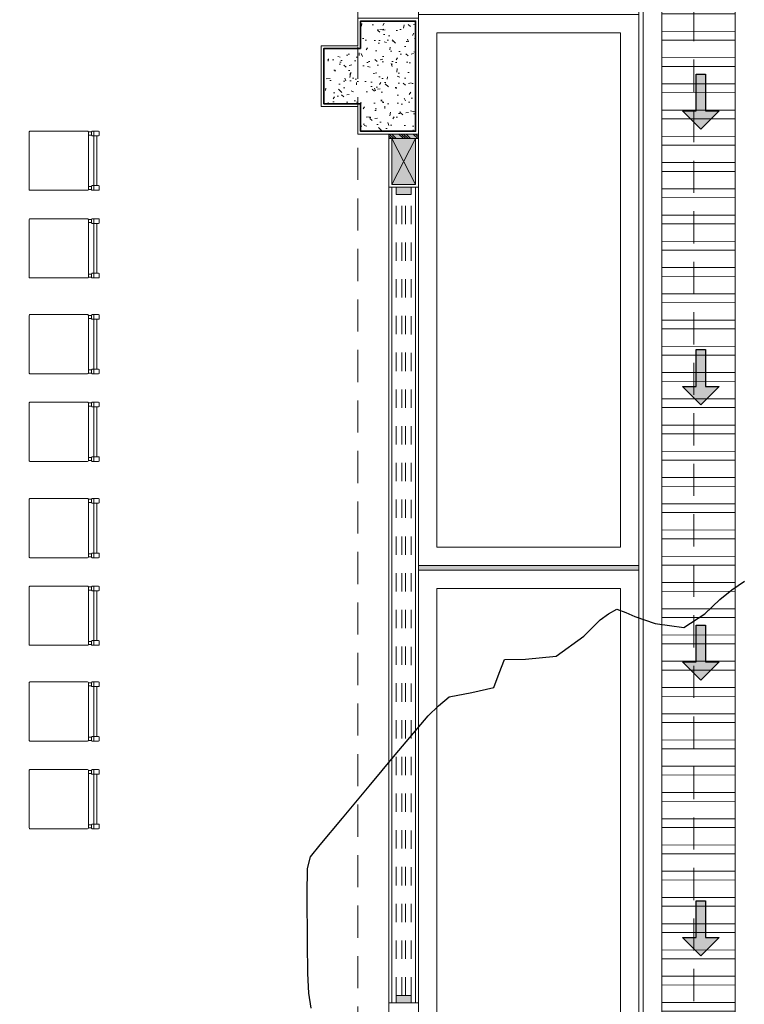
# Model space of a CAD drawing. Header units: millimetres. Extents: x -8931983 to 9630244, y 4 to 18563053.
# Tile 199 of 256: x 349147.44 to 349151.38, y 9281964.59 to 9281969.95. Entities that reach past the tile are written whole.
import ezdxf

# ---------------------------------------------------------------- set-up
doc = ezdxf.new("R2010")
doc.units = ezdxf.units.MM
for name, pattern in [('01 nivel$0$HIDDEN2', [0.1875, 0.125, -0.0625]), ('CONTINUA', [0]), ('DASHED2', [0.375, 0.25, -0.125])]:
    doc.linetypes.add(name, pattern=pattern)
for name, color, linetype, lineweight in [('.', 7, 'Continuous', 0), ('0_ CUNETAS', 151, 'Continuous', 5), ('0_PROYECCIONES 1', 1, 'DASHED2', 0), ('0_VANOS', 30, 'Continuous', 9), ('COLUMNAS', 3, 'Continuous', 35), ('COLUMNETAS TOP', 253, 'Continuous', 0), ('CUNETAS', 5, 'Continuous', 0), ('JUNTAS DE DILATACIÓN', 160, 'CONTINUA', 9), ('MURO', 133, 'Continuous', 15), ('TARRAJEO', 32, 'Continuous', 0), ('vereda', 254, 'Continuous', 5)]:
    doc.layers.add(name, color=color, linetype=linetype, lineweight=lineweight)
for name, color, linetype, lineweight, true_color in [('0_COLUMNA ACHURADO', 250, 'Continuous', 0, 0x363636), ('0_TEXTURA PISOS', 252, 'Continuous', 0, 0x8c8c8c), ('P_MOBILIARIO', 251, 'Continuous', 5, 0x6b6b6b)]:
    doc.layers.add(name, color=color, linetype=linetype, lineweight=lineweight, true_color=true_color)
doc.layers.add('C-TOPO', color=7, linetype='Continuous')

# ---------------------------------------------------------------- blocks, each defined once
blk = doc.blocks.new('topooooo')
at = {"layer": 'C-TOPO', "color": 252, "linetype": 'Continuous', "lineweight": 25, "true_color": 0x939598, "elevation": 2.117999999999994, "flags": 128}
blk.add_lwpolyline([(-106.0279999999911, -171.4473583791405), (-106.0884938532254, -171.3919021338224), (-106.1613583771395, -171.3140000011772), (-106.2699322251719, -171.1854480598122), (-106.4386843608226, -170.9824336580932), (-106.5279999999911, -170.873963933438), (-106.5554000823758, -170.8140000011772), (-106.5559482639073, -170.7312436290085), (-106.5554842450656, -170.5410648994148), (-106.554441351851, -170.3140000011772), (-106.5533064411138, -170.0926432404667), (-106.5519873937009, -169.9081726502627), (-106.5500490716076, -169.8140000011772), (-106.5426182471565, -169.7368217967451), (-106.5279999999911, -169.6621735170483), (-106.4487112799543, -169.5657866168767), (-106.3744249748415, -169.467575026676), (-106.4006739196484, -169.3901426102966), (-106.4255134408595, -169.3140000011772), (-106.3387004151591, -169.2397486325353), (-106.2210483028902, -169.1209516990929), (-106.1747572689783, -168.9400095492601), (-106.1619042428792, -168.8140000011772), (-106.1480487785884, -168.7611400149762), (-106.1298354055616, -168.7121645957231), (-106.0806044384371, -168.6946987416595), (-106.0279999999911, -168.6800957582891), (-105.9183622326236, -168.6385726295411), (-105.7849139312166, -168.5570860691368), (-105.7441318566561, -168.4269957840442), (-105.7312186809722, -168.3140000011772), (-105.7133356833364, -168.2317476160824), (-105.6898903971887, -168.1521096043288)], dxfattribs=at)
blk = doc.blocks.new('*U3851')
at = {"layer": '.', "lineweight": 30}
h = blk.add_hatch(color=1, dxfattribs=at)
h.dxf.hatch_style = 1
h.paths.add_polyline_path([(-0.0249999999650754, -0.0500000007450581), (-0.0999999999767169, -0.0500000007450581), (0, -0.150000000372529), (0.1000000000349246, -0.0500000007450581), (0.0250000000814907, -0.0500000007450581), (0.0250000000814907, 0.1499999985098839), (-0.0249999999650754, 0.1499999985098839)])
at = {"layer": '0_ CUNETAS', "color": 1, "lineweight": 30}
blk.add_lwpolyline([(-0.099999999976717, -0.0500000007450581), (-0.0249999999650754, -0.0500000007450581), (-0.0249999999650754, 0.1499999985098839), (0.0250000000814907, 0.1499999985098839), (0.0250000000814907, -0.0500000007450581), (0.1000000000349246, -0.0500000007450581), (0, -0.150000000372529)], close=True, dxfattribs=at)
blk = doc.blocks.new('*U3821')
at = {"layer": '0_ CUNETAS', "color": 0, "linetype": 'ByBlock', "lineweight": -2, "transparency": 16777216}
for p in [(8e-16, 13.5), (7e-16, 12), (6e-16, 10.5), (6e-16, 9)]:
    blk.add_blockref('*U3851', p, dxfattribs=at)
blk = doc.blocks.new('red drenaje')
at = {"layer": '0_ CUNETAS', "lineweight": 0}
h = blk.add_hatch(dxfattribs=at)
h.set_pattern_fill('ANSI32', color=256, scale=0.015, angle=135)
h.set_pattern_definition([(180, (7.400000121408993, 111.0331056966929), (0, -0.142875), []), (180, (7.352375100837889, 111.080730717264), (0, -0.142875), [])])
h.paths.add_polyline_path([(-0.0999998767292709, 38.67312545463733), (0.3000001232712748, 38.67312545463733), (0.3000001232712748, 70.0031056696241), (-0.0999998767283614, 70.0031056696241)])
for p, q in [((-0.1999998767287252, 70.0031056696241), (-0.1999998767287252, 38.67310660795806)), ((-0.0999998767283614, 70.0031056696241), (-0.0999998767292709, 38.67311037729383)), ((0.3000001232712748, 70.0031056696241), (0.3000001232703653, 38.67312545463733))]:
    blk.add_line(p, q, dxfattribs=at)
at = {"layer": '0_ CUNETAS', "lineweight": 0, "elevation": -20.54863760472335}
blk.add_lwpolyline([(-0.0999998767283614, 70.0031056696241), (0.3000001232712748, 70.0031056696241), (0.3000001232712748, 38.67312545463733), (-0.0999998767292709, 38.67312545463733), (-0.0999998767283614, 70.0031056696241)], dxfattribs=at)
at = {"layer": '0_ CUNETAS', "lineweight": 0}
blk.add_blockref('*U3821', (0.1128744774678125, 37.99879947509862, 684.917766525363), dxfattribs=at)
blk = doc.blocks.new('*U1793')
at = {"linetype": 'Continuous', "true_color": 0xbebebe}
for points in [[(3032.131410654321, 1351.188780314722), (3032.131410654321, 1351.268780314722), (3032.171410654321, 1351.268780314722), (3032.171410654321, 1351.188780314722)], [(3036.531410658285, 1351.188780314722), (3036.531410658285, 1351.268780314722), (3036.571410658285, 1351.268780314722), (3036.571410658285, 1351.188780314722)]]:
    blk.add_hatch(color=9, dxfattribs=at).paths.add_polyline_path(points)
at = {"layer": '0_VANOS', "linetype": 'Continuous'}
for p, q in [((3032.131410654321, 1351.268780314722), (3032.171410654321, 1351.268780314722)), ((3032.131410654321, 1351.268780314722), (3032.131410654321, 1351.188780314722)), ((3032.171410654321, 1351.268780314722), (3032.171410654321, 1351.188780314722)), ((3036.531410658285, 1351.188780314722), (3036.531410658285, 1351.268780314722)), ((3036.531410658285, 1351.268780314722), (3036.571410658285, 1351.268780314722)), ((3036.571410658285, 1351.268780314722), (3036.571410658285, 1351.188780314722)), ((3032.171410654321, 1351.188780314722), (3032.131410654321, 1351.188780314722)), ((3036.571410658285, 1351.188780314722), (3036.531410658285, 1351.188780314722))]:
    blk.add_line(p, q, dxfattribs=at)
at = {"layer": '0_VANOS', "linetype": '01 nivel$0$HIDDEN2', "ltscale": 0.5}
for p, q in [((3032.170780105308, 1351.268780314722), (3036.530780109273, 1351.268780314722)), ((3032.171410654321, 1351.238780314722), (3036.531410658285, 1351.238780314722)), ((3032.171410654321, 1351.218780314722), (3036.531410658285, 1351.218780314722)), ((3032.171410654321, 1351.188780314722), (3036.531410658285, 1351.188780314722))]:
    blk.add_line(p, q, dxfattribs=at)
at = {"layer": '0_VANOS', "linetype": '01 nivel$0$HIDDEN2'}
blk.add_line((3036.531410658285, 1351.268780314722), (3036.571410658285, 1351.268780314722), dxfattribs=at)
blk = doc.blocks.new('feffef')
at = {"layer": 'P_MOBILIARIO', "color": 251, "true_color": 0x636466}
for p, q in [((5.957650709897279, 0.0169630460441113), (5.940687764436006, 0.0169629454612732)), ((5.957650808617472, 9.87201929e-08), (5.940687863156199, 0)), ((5.957650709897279, 0.0169630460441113), (5.957650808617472, 9.87201929e-08)), ((5.995817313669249, 0.0212040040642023), (5.96189142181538, 0.0212038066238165)), ((5.970372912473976, 0.0182353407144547), (5.97037302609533, -0.0012720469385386)), ((6.0000581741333, 3.464519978e-07), (6.000058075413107, 0.016963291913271)), ((5.9618915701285, -0.0042406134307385), (5.966604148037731, -0.0042405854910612)), ((5.966876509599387, -0.0042405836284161), (5.995817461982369, -0.0042404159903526)), ((5.970373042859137, -0.0042405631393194), (5.970374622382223, -0.2756477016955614)), ((5.987335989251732, -0.0042404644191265), (5.987337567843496, -0.2756476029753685)), ((5.957652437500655, -0.2798885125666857), (5.940689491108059, -0.2798886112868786)), ((5.957652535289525, -0.2968514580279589), (5.940689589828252, -0.2968515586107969)), ((5.957652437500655, -0.2798885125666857), (5.957652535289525, -0.2968514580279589)), ((5.995819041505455, -0.2756475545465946), (5.961893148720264, -0.2756477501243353)), ((5.961893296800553, -0.3010921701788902), (5.995819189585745, -0.3010919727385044)), ((5.970374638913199, -0.2786162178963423), (5.970374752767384, -0.2981236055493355)), ((6.000059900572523, -0.2968512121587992), (6.000059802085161, -0.279888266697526)), ((5.957650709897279, -0.4598774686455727), (5.940687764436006, -0.4598775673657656)), ((5.957650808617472, -0.4768404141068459), (5.940687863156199, -0.476840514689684)), ((5.957650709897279, -0.4598774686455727), (5.957650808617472, -0.4768404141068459)), ((5.995817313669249, -0.4556365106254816), (5.96189142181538, -0.4556367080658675)), ((5.9618915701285, -0.4810811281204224), (5.966604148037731, -0.4810811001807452)), ((5.966876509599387, -0.4810810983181), (5.995817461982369, -0.4810809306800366)), ((5.970372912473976, -0.4586051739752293), (5.97037302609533, -0.4781125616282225)), ((5.970373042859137, -0.4810810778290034), (5.970374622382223, -0.7524882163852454)), ((5.987335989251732, -0.4810809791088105), (5.987337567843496, -0.7524881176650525)), ((6.0000581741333, -0.4768401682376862), (6.000058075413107, -0.459877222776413)), ((5.957652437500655, -0.7567290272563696), (5.940689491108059, -0.7567291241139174)), ((5.957652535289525, -0.7736919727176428), (5.940689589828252, -0.7736920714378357)), ((5.957652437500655, -0.7567290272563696), (5.957652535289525, -0.7736919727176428)), ((5.995819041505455, -0.7524880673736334), (5.961893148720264, -0.7524882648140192)), ((5.961893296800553, -0.7779326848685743), (5.995819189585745, -0.7779324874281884)), ((5.970374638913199, -0.7554567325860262), (5.970374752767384, -0.7749641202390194)), ((6.000059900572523, -0.7736917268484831), (6.000059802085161, -0.7567287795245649)), ((5.957650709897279, -0.9817555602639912), (5.940687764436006, -0.9817556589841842)), ((5.957650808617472, -0.9987185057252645), (5.940687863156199, -0.9987186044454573)), ((5.957650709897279, -0.9817555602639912), (5.957650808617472, -0.9987185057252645)), ((5.995817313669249, -0.9775146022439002), (5.96189142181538, -0.9775147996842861)), ((5.9618915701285, -1.002959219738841), (5.966604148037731, -1.002959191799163)), ((5.966876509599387, -1.002959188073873), (5.995817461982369, -1.00295902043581)), ((5.970372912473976, -0.9804832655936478), (5.97037302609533, -0.999990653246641)), ((5.970373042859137, -1.002959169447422), (5.970374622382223, -1.274366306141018)), ((5.987335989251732, -1.002959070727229), (5.987337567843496, -1.274366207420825)), ((6.0000581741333, -0.9987182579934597), (6.000058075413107, -0.9817553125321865)), ((5.957652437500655, -1.278607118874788), (5.940689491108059, -1.278607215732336)), ((5.957652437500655, -1.278607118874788), (5.957652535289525, -1.295570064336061)), ((5.995819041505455, -1.274366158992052), (5.961893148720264, -1.274366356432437)), ((5.970374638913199, -1.277334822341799), (5.970374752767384, -1.296842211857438)), ((6.000059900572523, -1.295569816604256), (6.000059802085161, -1.278606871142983)), ((5.957652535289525, -1.295570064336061), (5.940689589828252, -1.295570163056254)), ((5.961893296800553, -1.299810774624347), (5.995819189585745, -1.299810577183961)), ((5.957650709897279, -1.45859607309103), (5.940687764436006, -1.458596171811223)), ((5.957650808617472, -1.475559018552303), (5.940687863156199, -1.475559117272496)), ((5.957650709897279, -1.45859607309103), (5.957650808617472, -1.475559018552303)), ((5.995817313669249, -1.454355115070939), (5.96189142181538, -1.454355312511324)), ((5.9618915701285, -1.479799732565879), (5.966604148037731, -1.479799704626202)), ((5.966876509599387, -1.479799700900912), (5.995817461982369, -1.479799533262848)), ((5.970372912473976, -1.457323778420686), (5.97037302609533, -1.476831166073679)), ((5.970373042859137, -1.47979968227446), (5.970374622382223, -1.751206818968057)), ((5.987335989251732, -1.479799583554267), (5.987337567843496, -1.751206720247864)), ((6.0000581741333, -1.475558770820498), (6.000058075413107, -1.458595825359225)), ((5.957652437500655, -1.755447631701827), (5.940689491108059, -1.755447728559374)), ((5.957652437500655, -1.755447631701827), (5.957652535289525, -1.7724105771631)), ((5.995819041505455, -1.75120667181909), (5.961893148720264, -1.751206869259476)), ((5.970374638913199, -1.754175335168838), (5.970374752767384, -1.773682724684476)), ((6.000059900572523, -1.772410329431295), (6.000059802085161, -1.755447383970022)), ((5.957652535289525, -1.7724105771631), (5.940689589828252, -1.772410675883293)), ((5.961893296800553, -1.776651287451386), (5.995819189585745, -1.776651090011)), ((5.957650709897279, -1.983036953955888), (5.940687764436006, -1.983037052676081)), ((5.957650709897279, -1.983036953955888), (5.957650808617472, -1.999999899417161)), ((5.995817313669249, -1.978795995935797), (5.96189142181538, -1.978796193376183)), ((5.970372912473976, -1.981764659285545), (5.97037302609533, -2.001272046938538)), ((6.0000581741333, -1.999999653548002), (6.000058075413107, -1.983036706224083)), ((5.957650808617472, -1.999999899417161), (5.940687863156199, -1.999999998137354)), ((5.9618915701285, -2.004240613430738), (5.966604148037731, -2.004240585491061)), ((5.966876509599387, -2.004240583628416), (5.995817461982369, -2.004240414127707)), ((5.970373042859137, -2.004240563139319), (5.970374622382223, -2.275647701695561)), ((5.987335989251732, -2.004240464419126), (5.987337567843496, -2.275647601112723)), ((5.957652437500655, -2.279888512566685), (5.940689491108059, -2.279888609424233)), ((5.957652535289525, -2.296851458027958), (5.940689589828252, -2.296851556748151)), ((5.957652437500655, -2.279888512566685), (5.957652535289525, -2.296851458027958)), ((5.995819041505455, -2.275647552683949), (5.961893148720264, -2.275647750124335)), ((5.961893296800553, -2.301092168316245), (5.995819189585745, -2.301091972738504)), ((5.970374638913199, -2.278616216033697), (5.970374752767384, -2.298123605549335)), ((6.000059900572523, -2.296851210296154), (6.000059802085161, -2.27988826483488)), ((5.957650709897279, -2.459877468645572), (5.940687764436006, -2.459877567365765)), ((5.957650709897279, -2.459877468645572), (5.957650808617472, -2.476840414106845)), ((5.995817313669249, -2.455636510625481), (5.96189142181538, -2.455636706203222)), ((5.970372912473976, -2.458605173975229), (5.97037302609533, -2.478112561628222)), ((6.0000581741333, -2.476840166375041), (6.000058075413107, -2.459877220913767)), ((5.957650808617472, -2.476840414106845), (5.940687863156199, -2.476840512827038)), ((5.9618915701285, -2.481081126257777), (5.966604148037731, -2.481081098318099)), ((5.966876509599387, -2.481081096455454), (5.995817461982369, -2.481080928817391)), ((5.970373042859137, -2.481081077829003), (5.970374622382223, -2.7524882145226)), ((5.987335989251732, -2.481080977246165), (5.987337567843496, -2.752488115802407)), ((5.957652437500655, -2.756729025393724), (5.940689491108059, -2.756729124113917)), ((5.957652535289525, -2.773691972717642), (5.940689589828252, -2.773692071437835)), ((5.957652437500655, -2.756729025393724), (5.957652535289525, -2.773691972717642)), ((5.995819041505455, -2.752488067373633), (5.961893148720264, -2.752488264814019)), ((5.961893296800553, -2.777932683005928), (5.995819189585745, -2.777932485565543)), ((5.970374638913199, -2.755456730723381), (5.970374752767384, -2.774964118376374)), ((6.000059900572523, -2.773691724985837), (6.000059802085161, -2.756728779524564)), ((5.957650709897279, -2.981755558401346), (5.940687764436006, -2.981755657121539)), ((5.957650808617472, -2.998718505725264), (5.940687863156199, -2.998718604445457)), ((5.957650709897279, -2.981755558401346), (5.957650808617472, -2.998718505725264)), ((5.995817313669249, -2.977514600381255), (5.96189142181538, -2.97751479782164)), ((5.970372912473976, -2.980483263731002), (5.97037302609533, -2.999990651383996)), ((6.0000581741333, -2.998718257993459), (6.000058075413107, -2.981755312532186)), ((5.9618915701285, -3.002959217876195), (5.966604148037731, -3.002959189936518)), ((5.966876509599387, -3.002959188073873), (5.995817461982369, -3.00295902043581)), ((5.970373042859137, -3.002959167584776), (5.970374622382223, -3.274366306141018)), ((5.987335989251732, -3.002959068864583), (5.987337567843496, -3.274366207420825)), ((5.957652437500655, -3.278607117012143), (5.940689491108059, -3.278607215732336)), ((5.957652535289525, -3.295570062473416), (5.940689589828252, -3.295570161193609)), ((5.957652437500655, -3.278607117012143), (5.957652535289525, -3.295570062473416)), ((5.995819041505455, -3.274366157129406), (5.961893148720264, -3.274366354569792)), ((5.961893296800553, -3.299810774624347), (5.995819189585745, -3.299810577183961)), ((5.970374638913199, -3.277334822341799), (5.970374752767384, -3.296842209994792)), ((6.000059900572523, -3.295569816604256), (6.000059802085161, -3.278606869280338)), ((5.957650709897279, -3.458596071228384), (5.940687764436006, -3.458596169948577)), ((5.957650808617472, -3.475559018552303), (5.940687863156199, -3.475559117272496)), ((5.957650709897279, -3.458596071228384), (5.957650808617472, -3.475559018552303)), ((5.995817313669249, -3.454355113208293), (5.96189142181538, -3.454355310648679)), ((5.9618915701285, -3.479799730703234), (5.966604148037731, -3.479799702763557)), ((5.966876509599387, -3.479799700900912), (5.995817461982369, -3.479799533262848)), ((5.970372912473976, -3.457323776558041), (5.97037302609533, -3.476831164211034)), ((5.970373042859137, -3.479799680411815), (5.970374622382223, -3.751206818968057)), ((5.987335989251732, -3.479799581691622), (5.987337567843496, -3.751206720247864)), ((6.0000581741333, -3.475558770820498), (6.000058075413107, -3.458595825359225)), ((5.995819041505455, -3.751206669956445), (5.961893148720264, -3.751206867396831)), ((5.957652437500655, -3.755447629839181), (5.940689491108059, -3.755447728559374)), ((5.957652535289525, -3.772410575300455), (5.940689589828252, -3.772410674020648)), ((5.957652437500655, -3.755447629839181), (5.957652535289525, -3.772410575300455)), ((5.961893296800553, -3.776651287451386), (5.995819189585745, -3.776651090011)), ((5.970374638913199, -3.754175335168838), (5.970374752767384, -3.773682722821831)), ((6.000059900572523, -3.772410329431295), (6.000059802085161, -3.755447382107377))]:
    blk.add_line(p, q, dxfattribs=at)
for points in [[(5.622632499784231, 0.0212018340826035), (5.936447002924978, 0.0212036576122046, -0.4142135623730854), (5.940687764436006, 0.0169629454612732), (5.940689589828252, -0.2968515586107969, -0.4142135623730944), (5.936448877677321, -0.301092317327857), (5.622634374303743, -0.3010941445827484, -0.4142135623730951), (5.618393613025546, -0.296853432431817), (5.618391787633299, 0.0169610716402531, -0.4142135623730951)], [(5.622632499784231, -0.4556386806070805), (5.936447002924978, -0.4556368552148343, -0.4142135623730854), (5.940687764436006, -0.4598775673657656), (5.940689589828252, -0.7736920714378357, -0.4142135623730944), (5.936448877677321, -0.777932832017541), (5.622634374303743, -0.7779346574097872, -0.4142135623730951), (5.618393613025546, -0.7736939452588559), (5.618391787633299, -0.4598794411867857, -0.4142135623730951)], [(5.622632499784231, -0.9775167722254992), (5.936447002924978, -0.9775149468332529, -0.4142135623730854), (5.940687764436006, -0.9817556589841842), (5.940689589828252, -1.295570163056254, -0.4142135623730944), (5.936448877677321, -1.299810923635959), (5.622634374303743, -1.299812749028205, -0.4142135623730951), (5.618393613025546, -1.295572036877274), (5.618391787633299, -0.9817575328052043, -0.4142135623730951)], [(5.622632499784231, -1.454357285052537), (5.936447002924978, -1.454355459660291, -0.4142135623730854), (5.940687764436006, -1.458596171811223), (5.940689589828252, -1.772410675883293, -0.4142135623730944), (5.936448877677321, -1.776651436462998), (5.622634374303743, -1.776653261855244, -0.4142135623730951), (5.618393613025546, -1.772412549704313), (5.618391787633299, -1.458598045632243, -0.4142135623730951)], [(5.622632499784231, -1.978798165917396), (5.936447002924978, -1.97879634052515, -0.4142135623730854), (5.940687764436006, -1.983037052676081), (5.940689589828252, -2.296851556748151, -0.4142135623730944), (5.936448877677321, -2.301092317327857), (5.622634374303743, -2.301094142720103, -0.4142135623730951), (5.618393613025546, -2.296853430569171), (5.618391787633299, -1.983038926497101, -0.4142135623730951)], [(5.622632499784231, -2.45563868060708), (5.936447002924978, -2.455636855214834, -0.4142135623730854), (5.940687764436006, -2.459877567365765), (5.940689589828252, -2.773692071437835, -0.4142135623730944), (5.936448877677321, -2.77793283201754), (5.622634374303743, -2.777934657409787, -0.4142135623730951), (5.618393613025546, -2.773693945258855), (5.618391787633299, -2.459879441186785, -0.4142135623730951)], [(5.622632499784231, -2.977516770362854), (5.936447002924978, -2.977514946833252, -0.4142135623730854), (5.940687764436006, -2.981755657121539), (5.940689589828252, -3.295570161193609, -0.4142135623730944), (5.936448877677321, -3.299810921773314), (5.622634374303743, -3.29981274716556, -0.4142135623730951), (5.618393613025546, -3.295572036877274), (5.618391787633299, -2.981757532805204, -0.4142135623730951)], [(5.622632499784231, -3.454357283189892), (5.936447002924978, -3.454355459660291, -0.4142135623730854), (5.940687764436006, -3.458596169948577), (5.940689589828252, -3.772410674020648, -0.4142135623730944), (5.936448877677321, -3.776651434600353), (5.622634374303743, -3.776653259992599, -0.4142135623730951), (5.618393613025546, -3.772412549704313), (5.618391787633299, -3.458598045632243, -0.4142135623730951)]]:
    blk.add_lwpolyline(points, format="xyb", close=True, dxfattribs=at)
for centre, radius, start, end in [((5.96189144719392, 0.0169630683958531), 0.0042407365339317, 90.00033329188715, 180.0003332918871), ((5.961891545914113, 1.24797225e-07), 0.0042407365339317, 180.0003332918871, 270.0003332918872), ((5.973341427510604, 0.018235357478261), 0.0029685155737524, 90.00033329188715, 180.0003332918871), ((5.995817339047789, 0.016963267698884), 0.0042407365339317, 0.0003332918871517, 90.00033329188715), ((5.995817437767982, 3.203749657e-07), 0.0042407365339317, 270.0003332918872, 0.0003332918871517), ((5.973341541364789, -0.0012720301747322), 0.0029685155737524, 180.0003332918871, 270.0003332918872), ((5.961893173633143, -0.2798884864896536), 0.0042407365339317, 90.00033329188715, 180.0003332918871), ((5.961893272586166, -0.2968514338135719), 0.0042407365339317, 180.0003332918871, 270.0003332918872), ((5.973343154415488, -0.2786161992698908), 0.0029685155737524, 90.00033329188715, 180.0003332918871), ((5.973343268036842, -0.298123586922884), 0.0029685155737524, 180.0003332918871, 270.0003332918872), ((5.995819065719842, -0.2798882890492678), 0.0042407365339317, 0.0003332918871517, 90.00033329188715), ((5.995819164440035, -0.2968512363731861), 0.0042407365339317, 270.0003332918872, 0.0003332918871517), ((5.96189144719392, -0.4598774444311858), 0.0042407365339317, 90.00033329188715, 180.0003332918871), ((5.961891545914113, -0.476840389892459), 0.0042407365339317, 180.0003332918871, 270.0003332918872), ((5.973341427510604, -0.4586051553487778), 0.0029685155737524, 90.00033329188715, 180.0003332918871), ((5.973341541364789, -0.4781125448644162), 0.0029685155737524, 180.0003332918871, 270.0003332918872), ((5.995817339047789, -0.4598772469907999), 0.0042407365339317, 0.0003332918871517, 90.00033329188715), ((5.995817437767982, -0.4768401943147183), 0.0042407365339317, 270.0003332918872, 0.0003332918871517), ((5.961893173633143, -0.7567290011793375), 0.0042407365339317, 90.00033329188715, 180.0003332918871), ((5.961893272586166, -0.773691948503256), 0.0042407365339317, 180.0003332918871, 270.0003332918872), ((5.973343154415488, -0.7554567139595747), 0.0029685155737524, 90.00033329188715, 180.0003332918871), ((5.973343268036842, -0.7749641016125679), 0.0029685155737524, 180.0003332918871, 270.0003332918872), ((5.995819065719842, -0.7567288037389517), 0.0042407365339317, 0.0003332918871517, 90.00033329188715), ((5.995819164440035, -0.7736917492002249), 0.0042407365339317, 270.0003332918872, 0.0003332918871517), ((5.96189144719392, -0.9817555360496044), 0.0042407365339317, 90.00033329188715, 180.0003332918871), ((5.961891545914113, -0.9987184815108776), 0.0042407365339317, 180.0003332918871, 270.0003332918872), ((5.973341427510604, -0.9804832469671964), 0.0029685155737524, 90.00033329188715, 180.0003332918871), ((5.973341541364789, -0.9999906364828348), 0.0029685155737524, 180.0003332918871, 270.0003332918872), ((5.995817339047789, -0.9817553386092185), 0.0042407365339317, 0.0003332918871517, 90.00033329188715), ((5.995817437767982, -0.9987182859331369), 0.0042407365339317, 270.0003332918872, 0.0003332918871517), ((5.961893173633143, -1.278607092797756), 0.0042407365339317, 90.00033329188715, 180.0003332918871), ((5.973343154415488, -1.277334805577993), 0.0029685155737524, 90.00033329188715, 180.0003332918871), ((5.995819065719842, -1.27860689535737), 0.0042407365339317, 0.0003332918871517, 90.00033329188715), ((5.961893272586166, -1.295570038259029), 0.0042407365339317, 180.0003332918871, 270.0003332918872), ((5.973343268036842, -1.296842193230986), 0.0029685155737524, 180.0003332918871, 270.0003332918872), ((5.995819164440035, -1.295569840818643), 0.0042407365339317, 270.0003332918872, 0.0003332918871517), ((5.96189144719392, -1.458596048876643), 0.0042407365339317, 90.00033329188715, 180.0003332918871), ((5.961891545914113, -1.475558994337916), 0.0042407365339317, 180.0003332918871, 270.0003332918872), ((5.973341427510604, -1.457323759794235), 0.0029685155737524, 90.00033329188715, 180.0003332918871), ((5.973341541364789, -1.476831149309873), 0.0029685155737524, 180.0003332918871, 270.0003332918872), ((5.995817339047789, -1.458595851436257), 0.0042407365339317, 0.0003332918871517, 90.00033329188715), ((5.995817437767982, -1.475558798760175), 0.0042407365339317, 270.0003332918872, 0.0003332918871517), ((5.961893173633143, -1.755447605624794), 0.0042407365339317, 90.00033329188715, 180.0003332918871), ((5.973343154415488, -1.754175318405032), 0.0029685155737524, 90.00033329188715, 180.0003332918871), ((5.995819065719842, -1.755447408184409), 0.0042407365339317, 0.0003332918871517, 90.00033329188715), ((5.961893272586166, -1.772410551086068), 0.0042407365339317, 180.0003332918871, 270.0003332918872), ((5.973343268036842, -1.773682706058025), 0.0029685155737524, 180.0003332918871, 270.0003332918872), ((5.995819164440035, -1.772410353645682), 0.0042407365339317, 270.0003332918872, 0.0003332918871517), ((5.96189144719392, -1.983036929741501), 0.0042407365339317, 90.00033329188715, 180.0003332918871), ((5.973341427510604, -1.981764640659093), 0.0029685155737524, 90.00033329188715, 180.0003332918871), ((5.995817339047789, -1.983036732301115), 0.0042407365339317, 0.0003332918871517, 90.00033329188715), ((5.961891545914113, -1.999999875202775), 0.0042407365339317, 180.0003332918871, 270.0003332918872), ((5.973341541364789, -2.001272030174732), 0.0029685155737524, 180.0003332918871, 270.0003332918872), ((5.995817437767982, -1.999999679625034), 0.0042407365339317, 270.0003332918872, 0.0003332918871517), ((5.961893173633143, -2.279888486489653), 0.0042407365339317, 90.00033329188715, 180.0003332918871), ((5.961893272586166, -2.296851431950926), 0.0042407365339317, 180.0003332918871, 270.0003332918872), ((5.973343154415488, -2.27861619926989), 0.0029685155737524, 90.00033329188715, 180.0003332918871), ((5.973343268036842, -2.298123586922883), 0.0029685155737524, 180.0003332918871, 270.0003332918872), ((5.995819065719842, -2.279888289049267), 0.0042407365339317, 0.0003332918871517, 90.00033329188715), ((5.995819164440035, -2.29685123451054), 0.0042407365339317, 270.0003332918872, 0.0003332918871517), ((5.96189144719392, -2.459877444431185), 0.0042407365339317, 90.00033329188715, 180.0003332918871), ((5.973341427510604, -2.458605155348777), 0.0029685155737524, 90.00033329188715, 180.0003332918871), ((5.995817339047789, -2.459877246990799), 0.0042407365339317, 0.0003332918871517, 90.00033329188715), ((5.961891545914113, -2.476840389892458), 0.0042407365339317, 180.0003332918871, 270.0003332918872), ((5.973341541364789, -2.478112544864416), 0.0029685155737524, 180.0003332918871, 270.0003332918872), ((5.995817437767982, -2.476840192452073), 0.0042407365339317, 270.0003332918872, 0.0003332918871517), ((5.961893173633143, -2.756728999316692), 0.0042407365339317, 90.00033329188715, 180.0003332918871), ((5.961893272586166, -2.77369194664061), 0.0042407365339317, 180.0003332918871, 270.0003332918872), ((5.973343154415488, -2.755456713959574), 0.0029685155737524, 90.00033329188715, 180.0003332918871), ((5.973343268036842, -2.774964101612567), 0.0029685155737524, 180.0003332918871, 270.0003332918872), ((5.995819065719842, -2.756728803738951), 0.0042407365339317, 0.0003332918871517, 90.00033329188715), ((5.995819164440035, -2.773691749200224), 0.0042407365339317, 270.0003332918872, 0.0003332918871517), ((5.96189144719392, -2.981755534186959), 0.0042407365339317, 90.00033329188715, 180.0003332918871), ((5.961891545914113, -2.998718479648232), 0.0042407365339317, 180.0003332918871, 270.0003332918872), ((5.973341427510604, -2.980483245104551), 0.0029685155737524, 90.00033329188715, 180.0003332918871), ((5.973341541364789, -2.999990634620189), 0.0029685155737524, 180.0003332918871, 270.0003332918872), ((5.995817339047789, -2.981755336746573), 0.0042407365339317, 0.0003332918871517, 90.00033329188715), ((5.995817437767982, -2.998718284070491), 0.0042407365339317, 270.0003332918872, 0.0003332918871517), ((5.961893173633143, -3.278607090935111), 0.0042407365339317, 90.00033329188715, 180.0003332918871), ((5.961893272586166, -3.295570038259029), 0.0042407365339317, 180.0003332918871, 270.0003332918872), ((5.973343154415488, -3.277334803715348), 0.0029685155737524, 90.00033329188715, 180.0003332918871), ((5.973343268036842, -3.296842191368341), 0.0029685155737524, 180.0003332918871, 270.0003332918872), ((5.995819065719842, -3.278606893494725), 0.0042407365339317, 0.0003332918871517, 90.00033329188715), ((5.995819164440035, -3.295569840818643), 0.0042407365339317, 270.0003332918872, 0.0003332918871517), ((5.96189144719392, -3.458596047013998), 0.0042407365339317, 90.00033329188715, 180.0003332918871), ((5.961891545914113, -3.475558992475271), 0.0042407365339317, 180.0003332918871, 270.0003332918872), ((5.973341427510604, -3.45732375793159), 0.0029685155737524, 90.00033329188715, 180.0003332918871), ((5.973341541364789, -3.476831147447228), 0.0029685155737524, 180.0003332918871, 270.0003332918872), ((5.995817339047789, -3.458595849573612), 0.0042407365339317, 0.0003332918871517, 90.00033329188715), ((5.995817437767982, -3.47555879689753), 0.0042407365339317, 270.0003332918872, 0.0003332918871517), ((5.961893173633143, -3.755447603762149), 0.0042407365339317, 90.00033329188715, 180.0003332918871), ((5.973343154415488, -3.754175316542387), 0.0029685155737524, 90.00033329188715, 180.0003332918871), ((5.995819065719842, -3.755447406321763), 0.0042407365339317, 0.0003332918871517, 90.00033329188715), ((5.961893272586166, -3.772410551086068), 0.0042407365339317, 180.0003332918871, 270.0003332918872), ((5.973343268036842, -3.77368270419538), 0.0029685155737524, 180.0003332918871, 270.0003332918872), ((5.995819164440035, -3.772410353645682), 0.0042407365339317, 270.0003332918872, 0.0003332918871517)]:
    blk.add_arc(centre, radius, start, end, dxfattribs=at)
blk = doc.blocks.new('bloque sum pg')
at = {"layer": '.', "true_color": 0xadddf7, "transparency": 33554572}
h = blk.add_hatch(color=141, dxfattribs=at)
h.dxf.hatch_style = 1
h.paths.add_polyline_path([(-1.660000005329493, -19.38000000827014), (-1.660000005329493, -19.40500000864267), (-1.500000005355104, -19.40500000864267), (-1.500000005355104, -19.38000000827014)])
at = {"layer": '0_COLUMNA ACHURADO'}
h = blk.add_hatch(dxfattribs=at)
h.set_pattern_fill('AR-CONC', color=256, scale=0.00088, angle=90.00000000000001)
h.set_pattern_definition([(140, (-1.515000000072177, -1.514999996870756), (0.0140263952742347, 0.1603225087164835), [0.016764, -0.184404]), (85.00000000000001, (-1.515000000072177, -1.514999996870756), (-0.1681300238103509, -0.0310142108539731), [0.0134112, -0.1475237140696]), (190.4514447, (-1.513831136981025, -1.501639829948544), (-0.1541036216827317, 0.1293082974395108), [0.014247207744, -0.156719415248]), (136.1842, (-1.559704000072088, -1.514999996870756), (0.0369972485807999, 0.2385495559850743), [0.025146, -0.2766059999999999]), (186.63555761, (-1.556620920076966, -1.495120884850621), (-0.2177349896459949, 0.2089156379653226), [0.0213708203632, -0.2350793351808]), (81.18415117, (-1.559704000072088, -1.514999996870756), (-0.2177349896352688, 0.2089156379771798), [0.0201167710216, -0.2212845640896]), (111, (-1.54852800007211, -1.492647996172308), (0.0899933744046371, 0.1334206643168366), [0.016764, -0.184404]), (56.00000000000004, (-1.54852800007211, -1.492647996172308), (-0.1620854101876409, 0.0543857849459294), [0.0134112, -0.1475232]), (161.451445, (-1.541028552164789, -1.481529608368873), (-0.0720920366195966, 0.1878064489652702), [0.014247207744, -0.1567191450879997]), (127.5, (-1.515000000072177, -1.514999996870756), (-0.0744084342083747, 0.0027179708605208), [0, -0.14573504, 0, -0.1497584, 0, -0.148082]), (97.49999999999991, (-1.515000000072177, -1.514999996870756), (-0.0881589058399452, 0.0588013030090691), [0, -0.08538464, 0, -0.14238224, 0, -0.0564388]), (57.50000000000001, (-1.515000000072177, -1.564844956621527), (0.0050412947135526, 0.1193197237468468), [0, -0.05588, 0, -0.1743456, 0, -0.2313432]), (47.5, (-1.515000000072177, -1.587196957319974), (-0.0223753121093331, 0.1303536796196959), [0, -0.072644, 0, -0.11578336, 0, -0.1642872])])
h.paths.add_polyline_path([(-1.814999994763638, -18.91500000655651), (-2.015000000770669, -18.91500000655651), (-2.015000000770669, -19.21500000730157), (-1.814999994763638, -19.21500000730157), (-1.815000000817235, -19.36500000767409), (-1.515000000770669, -19.36500000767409), (-1.515000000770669, -18.76500000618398), (-1.815000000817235, -18.76500000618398)])
at = {"layer": 'COLUMNETAS TOP', "true_color": 0xc0c0c0}
blk.add_hatch(color=9, dxfattribs=at).paths.add_polyline_path([(-1.645000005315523, -19.40500000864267), (-1.645000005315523, -19.65500000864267), (-1.515000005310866, -19.65500000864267), (-1.515000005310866, -19.40500000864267)])
at = {"layer": 'JUNTAS DE DILATACIÓN'}
h = blk.add_hatch(dxfattribs=at)
h.set_pattern_fill('ANSI34', color=256, scale=0.0029, angle=90.09396363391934)
h.set_pattern_definition([(135.0939636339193, (1531.481894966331, -5606.325869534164), (-0.0389999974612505, -0.0391281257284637), []), (135.0939636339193, (1531.481873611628, -5606.312848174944), (-0.0389999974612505, -0.0391281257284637), []), (135.0939636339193, (1531.481852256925, -5606.299826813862), (-0.0389999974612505, -0.0391281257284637), []), (135.0939636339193, (1531.481830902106, -5606.286805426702), (-0.0389999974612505, -0.0391281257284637), [])])
h.paths.add_polyline_path([(-1.660000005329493, -19.38000000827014), (-1.660000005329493, -19.40500000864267), (-1.500000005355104, -19.40500000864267), (-1.500000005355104, -19.38000000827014)])
at = {"layer": '0_PROYECCIONES 1', "ltscale": 0.7}
blk.add_lwpolyline([(-17.32999999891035, 0), (0, 0), (0, -32.33000000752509), (-17.32999999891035, -32.33000000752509)], close=True, dxfattribs=at)
at = {"layer": '0_PROYECCIONES 1', "ltscale": 0.7, "elevation": -705.4664041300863}
blk.add_lwpolyline([(-1.500014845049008, -2.130000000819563), (-1.829985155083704, -2.130000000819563), (-1.830000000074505, -30.20000000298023), (-1.500029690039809, -30.20000000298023)], close=True, dxfattribs=at)
at = {"layer": 'COLUMNAS', "color": 6, "elevation": -1410.932808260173}
blk.add_lwpolyline([(-1.814999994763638, -18.91500000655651), (-2.015000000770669, -18.91500000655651), (-2.015000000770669, -19.21500000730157), (-1.814999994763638, -19.21500000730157), (-1.815000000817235, -19.36500000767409), (-1.515000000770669, -19.36500000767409), (-1.515000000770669, -18.76500000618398), (-1.815000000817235, -18.76500000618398)], close=True, dxfattribs=at)
at = {"layer": 'COLUMNETAS TOP'}
for p, q in [((-1.645000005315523, -19.65500000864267, -1410.932808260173), (-1.515000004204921, -19.40500000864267, -1410.932808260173)), ((-1.645000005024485, -19.40500000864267, -1410.932808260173), (-1.515000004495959, -19.65500000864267, -1410.932808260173))]:
    blk.add_line(p, q, dxfattribs=at)
at = {"layer": 'COLUMNETAS TOP', "elevation": -1410.932808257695}
blk.add_lwpolyline([(-1.645000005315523, -19.40500000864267), (-1.645000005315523, -19.65500000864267), (-1.515000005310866, -19.65500000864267), (-1.515000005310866, -19.40500000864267)], close=True, dxfattribs=at)
at = {"layer": 'JUNTAS DE DILATACIÓN', "elevation": -1410.932808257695}
blk.add_lwpolyline([(-1.660000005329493, -19.38000000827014), (-1.660000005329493, -19.40500000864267), (-1.500000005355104, -19.40500000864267), (-1.500000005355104, -19.38000000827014)], close=True, dxfattribs=at)
at = {"layer": 'MURO'}
for p, q in [((-1.645000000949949, -24.11000001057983, 664.3691289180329), (-1.645000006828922, -19.67000000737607, -20.54863760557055)), ((-1.514999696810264, -24.11000001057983, 664.3691289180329), (-1.515000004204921, -19.67000000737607, -20.54863760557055))]:
    blk.add_line(p, q, dxfattribs=at)
at = {"layer": 'TARRAJEO'}
for p, q in [((-1.659999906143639, -24.11000001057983, 664.3691289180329), (-1.659999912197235, -19.67000000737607, -20.54863760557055)), ((-1.499999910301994, -24.11000001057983, 664.3691289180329), (-1.499999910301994, -19.67000000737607, -20.54863760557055))]:
    blk.add_line(p, q, dxfattribs=at)
for points, elevation in [([(-1.829999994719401, -18.90000000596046), (-2.030000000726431, -18.90000000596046), (-2.030000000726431, -19.23000000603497), (-1.829999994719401, -19.23000000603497), (-1.830000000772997, -19.38000000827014), (-1.500000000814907, -19.38000000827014), (-1.500000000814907, -18.75000000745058), (-1.830000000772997, -18.75000000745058)], -1410.932808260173), ([(-1.660000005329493, -19.40500000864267), (-1.660000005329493, -19.67000000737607), (-1.500000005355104, -19.67000000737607), (-1.500000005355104, -19.40500000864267)], -1410.932808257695), ([(-1.659999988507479, -24.37500001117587), (-1.659999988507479, -24.11000001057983), (-1.499999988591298, -24.11000001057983), (-1.499999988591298, -24.37500001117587)], -2095.850574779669)]:
    blk.add_lwpolyline(points, close=True, dxfattribs=dict(at, elevation=elevation))
at = {"lineweight": 60}
blk.add_blockref('feffef', (-9.237463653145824, -19.38527426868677, -20.54863760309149), dxfattribs=at)
at = {"xscale": -1, "rotation": 270}
blk.add_blockref('*U1793', (-1352.808780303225, -3056.241410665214, -2095.850574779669), dxfattribs=at)
blk = doc.blocks.new('JUNTA VEREDA')
at = {"layer": '.', "true_color": 0x939598}
h = blk.add_hatch(dxfattribs=at)
h.set_pattern_fill('ANGLE', color=252)
h.set_pattern_definition([(0, (0, 0), (0, 6.985), [5.08, -1.905]), (90, (0, 0), (-6.985, 4e-16), [5.08, -1.905])])
h.paths.add_polyline_path([(-0.01331989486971, 1.200000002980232), (0.0120801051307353, 1.200000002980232), (0.0120801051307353, 0), (-0.01331989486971, 0)])
h = blk.add_hatch(color=252, dxfattribs=at)
h.dxf.hatch_style = 1
h.paths.add_polyline_path([(0.0120801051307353, 1.200000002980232), (-0.01331989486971, 1.200000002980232), (-0.01331989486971, 0), (0.0120801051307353, 0)])
at = {"layer": '0_TEXTURA PISOS'}
h = blk.add_hatch(dxfattribs=at)
h.set_pattern_fill('ANGLE', color=256)
h.set_pattern_definition([(0, (-5477.766061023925, -1210.968031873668), (0, 6.985), [5.08, -1.905]), (90, (-5477.766061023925, -1210.968031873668), (-6.985, 4e-16), [5.08, -1.905])])
h.paths.add_polyline_path([(-0.01331989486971, 1.200000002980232), (0.0120801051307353, 1.200000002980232), (0.0120801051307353, 0), (-0.01331989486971, 0)])
at = {"layer": 'vereda'}
blk.add_lwpolyline([(-0.01331989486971, 1.200000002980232), (0.0120801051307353, 1.200000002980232), (0.0120801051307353, 0), (-0.01331989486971, 0)], close=True, dxfattribs=at)
blk = doc.blocks.new('verda sum pg')
at = {"layer": 'vereda'}
for points, elevation in [([(9.3132257e-09, -31.3300000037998), (16.72999999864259, -31.3300000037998), (16.72999999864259, 5.5879354e-09), (0, 0)], 684.917766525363), ([(16.72997031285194, -21.02837293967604), (16.72997031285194, -18.02837293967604), (15.52997031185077, -18.02837293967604), (15.52997031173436, -21.02837293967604)], -20.54863760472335), ([(16.62997031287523, -20.92837294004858), (16.62997031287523, -18.12837293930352), (15.6299703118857, -18.12837293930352), (15.62997031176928, -20.92837294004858)], -20.54863760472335), ([(16.73000032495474, -24.05377293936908), (16.73000032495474, -21.05377293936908), (15.53000032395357, -21.05377293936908), (15.53000032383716, -24.05377293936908)], -20.54863760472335), ([(16.63000032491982, -23.95377293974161), (16.63000032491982, -21.15377293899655), (15.63000032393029, -21.15377293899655), (15.63000032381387, -23.95377293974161)], -20.54863760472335)]:
    blk.add_lwpolyline(points, close=True, dxfattribs=dict(at, elevation=elevation))
at = {"layer": 'vereda', "rotation": 90}
blk.add_blockref('JUNTA VEREDA', (16.73000032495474, -21.04045304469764, -20.54863760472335), dxfattribs=at)

msp = doc.modelspace()

# ---------------------------------------------------------------- block references
at = {"lineweight": 5}
msp.add_blockref('bloque sum pg', (349151.1097257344, 9281988.703696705, 705.4664041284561), dxfattribs=at)

# ---------------------------------------------------------------- next in the draw order: linework, layer by layer
at = {"layer": 'TARRAJEO', "elevation": 705.4664041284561}
msp.add_lwpolyline([(349135.279696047, 9281987.204492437), (349149.6096963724, 9281987.204492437), (349149.6096963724, 9281957.87449243), (349135.279696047, 9281957.87449243)], close=True, dxfattribs=at)

# ---------------------------------------------------------------- next in the draw order: block references
at = {"lineweight": 5}
msp.add_blockref('verda sum pg', (349134.0797257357, 9281988.0036967), dxfattribs=at)
at = {"layer": 'CUNETAS', "color": 84, "lineweight": 30}
msp.add_blockref('red drenaje', (349151.0346959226, 9281918.001386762), dxfattribs=at)
at = {"layer": 'vereda', "rotation": 320.4010421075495}
msp.add_blockref('topooooo', (349340.0046675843, 9282029.08654123, 261.841), dxfattribs=at)

doc.saveas('drawing.dxf')
